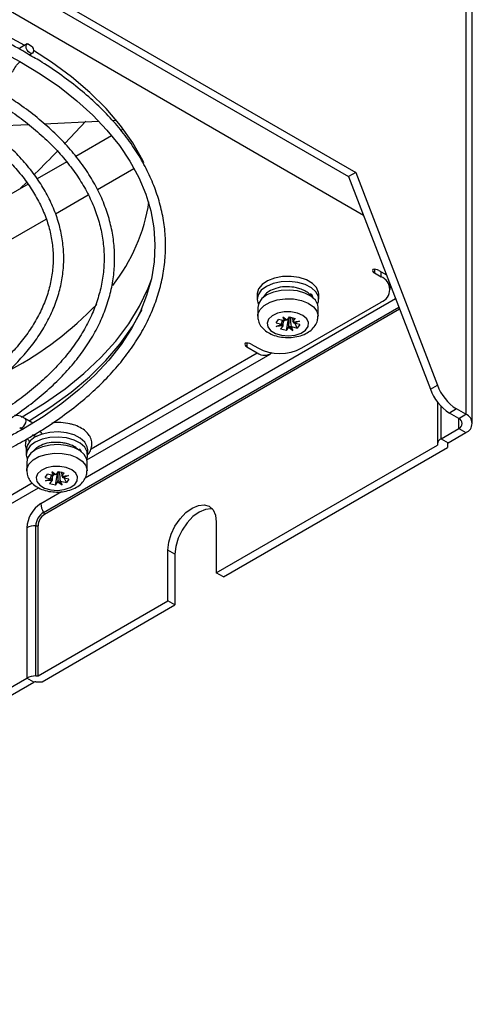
# Model space of a CAD drawing. Header units: millimetres. Extents: x 196 to 867, y -245 to 1107.
# Tile 9 of 79: x 843 to 867, y -232 to -179. Entities that reach past the tile are written whole.
import ezdxf

# ---------------------------------------------------------------- set-up
doc = ezdxf.new("R2010")
doc.units = ezdxf.units.MM

msp = doc.modelspace()

# ---------------------------------------------------------------- linework, layer by layer
at = {"color": 7, "linetype": 'Continuous', "lineweight": 25}
for p, q in [((867.065, 148.15), (867.065, -200.241)), ((867.416, -200.731), (867.416, 147.66)), ((832.04, -170.931), (860.795, -187.531)), ((832.417, -170.713), (861.172, -187.313)), ((843.585, -180.436), (843.184, -180.668)), ((843.859, -180.584), (843.595, -180.432)), ((843.707, -181.021), (843.868, -180.927)), ((841.32, -184.853), (843.655, -184.742)), ((844.491, -184.702), (847.403, -184.562)), ((845.599, -185.755), (846.734, -184.556)), ((848.155, -184.526), (848.363, -184.517)), ((848.103, -185.346), (846.192, -186.449)), ((848.729, -184.984), (848.6, -185.059)), ((845.7, -186.733), (844.115, -187.648)), ((849.792, -186.815), (849.834, -186.79)), ((847.352, -188.224), (849.3, -187.099)), ((861.172, -187.313), (860.795, -187.531)), ((861.172, -187.313), (865.547, -198.679)), ((843.631, -187.928), (841.987, -188.877)), ((843.237, -188.155), (843.559, -187.832)), ((860.795, -187.531), (865.17, -198.897)), ((845.111, -189.517), (846.854, -188.511)), ((842.718, -190.899), (844.601, -189.812)), ((862.174, -192.681), (862.528, -192.885)), ((862.41, -192.545), (862.815, -192.779)), ((863.016, -193.566), (863.016, -193.3)), ((855.893, -193.817), (855.893, -194.089)), ((858.285, -196.695), (862.528, -194.246)), ((858.687, -193.817), (858.75, -193.802)), ((858.913, -194.065), (858.817, -193.841)), ((858.819, -193.953), (858.824, -193.961)), ((859.193, -194.089), (859.193, -193.817)), ((863.525, -194.623), (844.52, -205.594)), ((855.926, -194.529), (855.926, -194.992)), ((859.159, -194.992), (859.159, -194.529)), ((856.907, -195.355), (857.039, -195.172)), ((856.907, -195.355), (857.221, -195.43)), ((857.353, -195.247), (857.039, -195.172)), ((857.223, -195.43), (857.243, -195.221)), ((857.49, -195.215), (857.274, -195.049)), ((857.274, -195.049), (857.353, -195.247)), ((857.419, -195.195), (857.274, -195.049)), ((857.289, -195.232), (857.279, -195.508)), ((857.353, -195.247), (857.355, -195.247)), ((857.465, -195.767), (857.575, -195.14)), ((857.489, -195.215), (857.49, -195.215)), ((857.62, -195.034), (857.49, -195.215)), ((857.548, -195.134), (857.575, -195.14)), ((857.615, -195.086), (857.575, -195.14)), ((857.58, -195.09), (857.615, -195.086)), ((857.62, -195.034), (857.938, -195.11)), ((857.685, -195.069), (857.717, -195.057)), ((857.779, -195.092), (857.685, -195.069)), ((857.779, -195.092), (857.792, -195.075)), ((857.797, -195.056), (857.807, -195.291)), ((857.807, -195.291), (857.938, -195.11)), ((857.807, -195.291), (858.164, -195.262)), ((857.807, -195.291), (857.807, -195.291)), ((857.84, -195.296), (858.164, -195.262)), ((857.864, -195.37), (857.862, -195.369)), ((858.164, -195.262), (857.864, -195.37)), ((858.178, -195.445), (857.864, -195.37)), ((856.921, -195.539), (857.221, -195.43)), ((857.245, -195.437), (856.921, -195.539)), ((857.278, -195.51), (856.921, -195.539)), ((857.278, -195.51), (857.148, -195.691)), ((857.465, -195.767), (857.148, -195.691)), ((857.221, -195.43), (857.223, -195.43)), ((857.279, -195.508), (857.278, -195.51)), ((857.465, -195.767), (857.595, -195.586)), ((857.596, -195.584), (857.595, -195.586)), ((857.595, -195.586), (857.811, -195.752)), ((857.666, -195.538), (857.811, -195.752)), ((857.732, -195.553), (857.731, -195.552)), ((857.811, -195.752), (857.732, -195.553)), ((857.732, -195.553), (858.046, -195.628)), ((858.046, -195.628), (857.925, -195.385)), ((858.178, -195.445), (858.046, -195.628)), ((855.339, -196.627), (855.904, -196.954)), ((855.574, -196.491), (855.928, -196.695)), ((846.782, -202.682), (856.588, -197.021)), ((865.17, -198.897), (865.547, -198.679)), ((865.549, -199.581), (865.549, -201.82)), ((866.57, -199.956), (866.193, -200.173)), ((867.065, -200.241), (866.57, -199.956)), ((843.887, -200.708), (843.468, -200.466)), ((866.688, -200.459), (866.193, -200.173)), ((866.688, -200.459), (867.065, -200.241)), ((843.184, -200.956), (843.365, -201.061)), ((865.745, -201.548), (866.688, -201.003)), ((866.688, -201.003), (867.065, -201.221)), ((865.745, -201.548), (866.122, -201.765)), ((866.122, -201.765), (867.065, -201.221)), ((843.527, -202.136), (843.527, -202.408)), ((846.315, -202.131), (846.38, -202.115)), ((846.488, -202.249), (846.446, -202.153)), ((846.827, -202.408), (846.827, -202.136)), ((853.712, -208.725), (865.549, -201.892)), ((854.09, -208.943), (866.083, -202.019)), ((865.549, -201.82), (865.549, -201.892)), ((866.083, -201.82), (866.083, -202.019)), ((843.56, -202.794), (843.56, -203.256)), ((846.794, -203.256), (846.794, -202.794)), ((844.541, -203.623), (844.67, -203.439)), ((844.541, -203.623), (844.856, -203.696)), ((844.558, -203.806), (844.856, -203.696)), ((844.881, -203.703), (844.558, -203.806)), ((844.914, -203.776), (844.558, -203.806)), ((844.985, -203.513), (844.67, -203.439)), ((844.914, -203.776), (844.786, -203.957)), ((844.856, -203.696), (844.858, -203.696)), ((844.858, -203.696), (844.878, -203.488)), ((845.122, -203.479), (844.903, -203.314)), ((844.903, -203.314), (844.985, -203.513)), ((845.051, -203.46), (844.903, -203.314)), ((844.915, -203.774), (844.914, -203.776)), ((844.925, -203.499), (844.915, -203.774)), ((844.985, -203.513), (844.987, -203.512)), ((845.104, -204.032), (845.213, -203.405)), ((845.121, -203.48), (845.122, -203.479)), ((845.25, -203.298), (845.122, -203.479)), ((845.18, -203.397), (845.213, -203.405)), ((845.21, -203.355), (845.251, -203.35)), ((845.251, -203.35), (845.213, -203.405)), ((845.25, -203.298), (845.568, -203.372)), ((845.322, -203.333), (845.351, -203.321)), ((845.416, -203.355), (845.322, -203.333)), ((845.43, -203.32), (845.439, -203.554)), ((845.439, -203.554), (845.44, -203.554)), ((845.44, -203.554), (845.568, -203.372)), ((845.44, -203.554), (845.796, -203.523)), ((845.473, -203.559), (845.796, -203.523)), ((845.498, -203.633), (845.496, -203.632)), ((845.796, -203.523), (845.498, -203.633)), ((845.813, -203.707), (845.498, -203.633)), ((845.684, -203.89), (845.563, -203.648)), ((845.813, -203.707), (845.684, -203.89)), ((809.063, -224.457), (844.195, -204.175)), ((845.104, -204.032), (844.786, -203.957)), ((845.104, -204.032), (845.232, -203.85)), ((845.233, -203.848), (845.232, -203.85)), ((845.232, -203.85), (845.451, -204.015)), ((845.303, -203.801), (845.451, -204.015)), ((845.369, -203.817), (845.367, -203.815)), ((845.451, -204.015), (845.369, -203.817)), ((845.369, -203.817), (845.684, -203.89)), ((844.458, -205.486), (844.52, -205.594)), ((843.571, -206.319), (843.571, -214.348)), ((844.042, -214.236), (844.042, -206.206)), ((844.042, -206.206), (844.166, -206.206)), ((844.166, -214.236), (844.166, -206.206)), ((853.712, -206.003), (853.712, -208.725)), ((851.12, -210.222), (851.12, -207.5)), ((851.497, -207.718), (851.12, -207.5)), ((851.497, -207.718), (851.497, -210.439)), ((854.09, -208.943), (853.712, -208.725)), ((844.166, -214.236), (851.12, -210.222)), ((844.387, -214.544), (851.497, -210.439)), ((851.497, -210.439), (851.12, -210.222)), ((844.042, -214.236), (844.166, -214.236)), ((813.72, -231.581), (843.571, -214.348)), ((814.098, -231.798), (843.948, -214.566)), ((843.948, -214.566), (843.571, -214.348)), ((844.042, -214.544), (844.387, -214.544))]:
    msp.add_line(p, q, dxfattribs=at)
at = {"color": 8, "linetype": 'Continuous', "lineweight": 25}
for p, q in [((861.597, -189.613), (830.896, -171.89)), ((862.174, -192.489), (862.174, -192.681)), ((862.528, -192.885), (862.528, -192.613)), ((863.308, -194.06), (846.687, -203.655)), ((844.458, -205.486), (863.48, -194.505)), ((847.006, -202.091), (855.904, -196.954)), ((855.339, -196.435), (855.339, -196.627)), ((865.745, -201.548), (865.745, -199.812)), ((866.688, -201.003), (866.688, -200.459)), ((809.168, -223.934), (843.85, -203.913)), ((845.424, -204.384), (844.32, -205.022))]:
    msp.add_line(p, q, dxfattribs=at)
at = {"color": 7, "linetype": 'Continuous', "lineweight": 25, "flags": 128}
for points in [[(843.453, -180.513), (842.171, -179.829), (840.809, -179.199), (839.373, -178.626), (837.87, -178.113), (836.308, -177.663), (834.694, -177.277), (833.038, -176.959), (831.347, -176.709), (829.629, -176.528), (827.893, -176.419), (826.149, -176.38), (824.404, -176.413), (822.667, -176.517), (820.948, -176.691), (819.254, -176.935), (817.594, -177.248), (815.977, -177.628), (814.41, -178.073), (812.902, -178.581), (811.46, -179.149), (810.091, -179.775), (808.802, -180.455)], [(843.859, -180.584), (843.907, -180.686), (843.927, -180.787), (843.914, -180.871), (843.871, -180.925), (843.805, -180.94), (843.727, -180.913), (843.648, -180.849), (843.582, -180.758), (843.539, -180.655), (843.527, -180.556), (843.546, -180.477), (843.595, -180.432)], [(842.019, -180.748), (843.192, -181.368), (844.29, -182.03), (845.31, -182.732), (846.247, -183.469), (847.096, -184.24), (847.855, -185.039), (848.521, -185.865), (849.09, -186.712), (849.561, -187.579), (849.932, -188.462), (850.201, -189.357), (850.367, -190.261), (850.428, -191.17), (850.385, -192.081), (850.236, -192.989), (849.982, -193.89), (849.626, -194.779), (849.168, -195.653), (848.611, -196.507), (847.957, -197.339), (847.209, -198.144), (846.37, -198.92), (845.445, -199.663), (844.435, -200.371), (843.385, -201.017), (843.385, -201.017)], [(849.834, -186.79), (849.776, -186.673), (849.236, -185.719), (848.581, -184.79), (847.815, -183.89), (846.94, -183.024), (845.963, -182.195), (844.886, -181.408), (843.927, -180.792)], [(843.279, -200.39), (843.312, -200.371), (844.508, -199.647), (845.614, -198.877), (846.623, -198.063), (847.531, -197.211), (848.333, -196.324), (849.024, -195.406), (849.603, -194.463), (850.066, -193.499), (850.242, -193.039)], [(859.193, -193.817), (859.184, -193.72), (859.078, -193.468), (858.857, -193.242), (858.54, -193.058), (858.148, -192.931), (857.711, -192.87), (857.262, -192.879), (856.834, -192.957), (856.458, -193.099), (856.163, -193.295), (855.97, -193.529), (855.894, -193.785), (855.893, -193.817)], [(859.129, -194.351), (859.181, -194.204), (859.173, -193.945), (859.045, -193.696), (858.806, -193.476), (858.472, -193.303), (858.07, -193.187), (857.629, -193.138), (857.181, -193.16), (856.76, -193.251), (856.397, -193.404), (856.119, -193.608), (855.947, -193.847), (855.893, -194.105), (855.956, -194.351)], [(859.159, -194.529), (859.14, -194.387), (859.015, -194.144), (858.78, -193.929), (858.453, -193.758), (858.059, -193.645), (857.627, -193.597), (857.188, -193.619), (856.776, -193.708), (856.42, -193.858), (856.148, -194.057), (855.979, -194.292), (855.926, -194.529)], [(843.685, -200.592), (844.857, -199.851), (845.936, -199.065), (846.916, -198.238), (847.794, -197.372), (848.563, -196.473), (849.221, -195.544), (849.744, -194.632)], [(856.511, -195.153), (856.428, -195.36), (856.466, -195.571), (856.62, -195.763), (856.874, -195.917), (857.201, -196.014), (857.565, -196.045), (857.926, -196.006), (858.246, -195.901), (858.489, -195.742), (858.63, -195.546), (858.653, -195.334), (858.556, -195.13), (858.349, -194.954), (858.055, -194.827), (857.705, -194.762), (857.337, -194.767), (856.992, -194.839), (856.706, -194.973), (856.511, -195.153)], [(846.827, -202.136), (846.806, -201.984), (846.674, -201.736), (846.431, -201.517), (846.095, -201.345), (845.692, -201.231), (845.25, -201.185), (844.802, -201.209), (844.383, -201.301), (844.022, -201.456), (843.747, -201.661), (843.578, -201.902), (843.527, -202.136)], [(846.774, -202.648), (846.817, -202.515), (846.806, -202.256), (846.674, -202.008), (846.431, -201.789), (846.095, -201.617), (845.692, -201.503), (845.25, -201.457), (844.802, -201.481), (844.383, -201.574), (844.022, -201.728), (843.747, -201.933), (843.578, -202.174), (843.528, -202.432), (843.58, -202.648)], [(846.794, -202.794), (846.773, -202.644), (846.644, -202.401), (846.406, -202.187), (846.077, -202.018), (845.681, -201.907), (845.248, -201.861), (844.81, -201.885), (844.399, -201.976), (844.045, -202.127), (843.776, -202.328), (843.61, -202.564), (843.56, -202.794)], [(844.142, -203.422), (844.062, -203.629), (844.103, -203.84), (844.26, -204.032), (844.516, -204.184), (844.844, -204.28), (845.208, -204.309), (845.569, -204.268), (845.887, -204.162), (846.129, -204.002), (846.267, -203.805), (846.287, -203.594), (846.187, -203.389), (845.977, -203.215), (845.681, -203.089), (845.33, -203.026), (844.963, -203.032), (844.618, -203.107), (844.335, -203.242), (844.142, -203.422)], [(851.12, -207.5), (851.164, -207.087), (851.293, -206.651), (851.499, -206.222), (851.768, -205.829), (852.081, -205.499), (852.416, -205.255), (852.752, -205.112), (853.064, -205.081), (853.333, -205.164), (853.539, -205.355), (853.668, -205.641), (853.712, -206.003)], [(853.502, -205.307), (853.441, -205.299), (853.129, -205.33), (852.793, -205.472), (852.458, -205.717), (852.145, -206.047), (851.877, -206.44), (851.671, -206.869), (851.541, -207.305), (851.497, -207.718)]]:
    msp.add_lwpolyline(points, dxfattribs=at)
at = {"color": 8, "linetype": 'Continuous', "lineweight": 25, "flags": 128}
for points in [[(856.05, -194.634), (856.272, -194.415), (856.589, -194.238), (856.977, -194.118), (857.406, -194.062), (857.846, -194.075), (858.263, -194.156), (858.627, -194.3), (858.91, -194.494), (859.092, -194.726), (859.159, -194.977), (859.159, -194.998)], [(855.926, -194.994), (855.938, -194.88), (856.05, -194.634)], [(843.185, -200.957), (843.249, -200.969), (843.326, -200.942), (843.403, -200.881), (843.468, -200.793), (843.511, -200.693), (843.526, -200.595), (843.511, -200.516), (843.468, -200.466), (843.468, -200.466)], [(843.679, -202.906), (843.899, -202.685), (844.213, -202.507), (844.599, -202.385), (845.027, -202.327), (845.467, -202.338), (845.886, -202.418), (846.251, -202.559), (846.538, -202.752), (846.723, -202.983), (846.793, -203.234), (846.794, -203.26)], [(843.56, -203.258), (843.571, -203.152), (843.679, -202.906)]]:
    msp.add_lwpolyline(points, dxfattribs=at)
at = {"color": 7, "linetype": 'Continuous', "lineweight": 25}
for centre, radius, start, end in [((840.659, -187.429), 9.558, 321.7309, 351.3123), ((862.226, -192.544), 0.147, 160.539, 249.2579), ((862.175, -193), 0.512, 62.6428, 99.7711), ((862.269, -193.566), 0.728, 290.7834, 69.2166), ((858.728, -193.909), 0.109, 331.3631, 78.5011), ((834.105, -181.705), 18.291, 298.0751, 316.2046), ((857.553, -194.67), 0.42, 278.4455, 288.3845), ((855.391, -196.49), 0.147, 160.539, 249.2579), ((855.339, -196.945), 0.512, 62.6428, 99.7711), ((856.29, -196.468), 0.62, 231.5491, 309.6136), ((857.107, -194.421), 2.562, 242.6097, 297.3903), ((867.574, -198.018), 2.56, 200.0819, 237.3531), ((867.951, -197.8), 2.56, 200.0819, 237.3531), ((866.585, -200.731), 0.291, 290.7834, 69.2166), ((866.879, -200.731), 0.524, 290.7834, 69.2166), ((845.27, -203.542), 2.856, 77.777, 97.1877), ((843.907, -201.444), 0.313, 197.4517, 232.6598), ((865.883, -201.853), 0.335, 114.3747, 174.3052), ((846.365, -202.216), 0.102, 351.7115, 81.562), ((866.149, -201.826), 0.0671, 114.3747, 174.3052), ((845.188, -202.938), 0.417, 278.7245, 288.7064), ((845.197, -206.393), 1.628, 122.6055, 177.3945), ((845.281, -204.989), 0.962, 181.9565, 211.1437), ((844.945, -206.248), 0.904, 122.6055, 177.3945), ((844.934, -206.241), 0.768, 122.6055, 177.3945), ((844.023, -207.168), 0.962, 88.8559, 118.0402), ((844.023, -215.198), 0.962, 88.8559, 118.0402), ((844.038, -214.736), 0.192, 88.8559, 118.0402)]:
    msp.add_arc(centre, radius, start, end, dxfattribs=at)
at = {"color": 8, "linetype": 'Continuous', "lineweight": 25}
for centre, radius, start, end in [((844.815, -200.965), 0.555, 197.8069, 217.5584), ((843.913, -201.159), 0.193, 252.3552, 326.4185)]:
    msp.add_arc(centre, radius, start, end, dxfattribs=at)
at = {"color": 7, "linetype": 'Continuous', "lineweight": 25}
for centre, major_axis, ratio, start_param, end_param in [((857.53, -195.349), (0.3, 0.213), 0.514437, 1.575739, 1.802581), ((857.553, -195.33), (0.317, -0.129), 0.254874, 1.8746, 2.107589), ((857.541, -195.328), (0.318, 0.021), 0.110016, 0.342639, 0.575628), ((857.549, -195.353), (-0.249, 0.258), 0.775849, 4.021601, 4.248443), ((857.536, -195.341), (0.319, 0.082), 0.166854, 3.301267, 3.528109), ((857.544, -195.342), (-0.153, 0.302), 0.925191, 1.42004, 1.653029), ((857.532, -195.339), (0.278, 0.238), 0.650115, 4.404648, 4.637637), ((857.555, -195.345), (0.313, -0.175), 0.37547, 5.273363, 5.500205), ((845.17, -203.605), (0.319, 0.083), 0.168512, 3.308432, 3.535275), ((845.179, -203.607), (-0.157, 0.3), 0.922565, 1.411354, 1.644343), ((845.165, -203.613), (0.3, 0.213), 0.517023, 1.581057, 1.8079), ((845.187, -203.595), (0.317, -0.128), 0.252677, 1.881111, 2.1141), ((845.175, -203.592), (0.318, 0.022), 0.110507, 0.350368, 0.583357), ((845.184, -203.618), (-0.25, 0.258), 0.772962, 4.02544, 4.252282), ((845.167, -203.604), (0.278, 0.239), 0.652833, 4.409455, 4.642444), ((845.19, -203.61), (0.313, -0.174), 0.373011, 5.279224, 5.506066)]:
    msp.add_ellipse(centre, major_axis=major_axis, ratio=ratio, start_param=start_param, end_param=end_param, dxfattribs=at)
for points, knots in [([(843.661, -180.994), (843.523, -180.911), (843.008, -180.604), (842.04, -180.118), (840.765, -179.539), (839.423, -179.012), (838.027, -178.537), (836.58, -178.116), (835.089, -177.751), (833.561, -177.443), (832.002, -177.193), (830.418, -177.003), (828.816, -176.873), (827.203, -176.804), (825.586, -176.795), (823.971, -176.848), (822.366, -176.962), (820.776, -177.136), (819.21, -177.37), (817.673, -177.663), (816.171, -178.013), (814.712, -178.419), (813.302, -178.88), (811.945, -179.393), (810.651, -179.958), (809.564, -180.49), (808.941, -180.852), (808.7, -180.992)], [0, 0, 0, 0, 0.015292, 0.056993, 0.09869, 0.14038, 0.182063, 0.22374, 0.265409, 0.307072, 0.348729, 0.390382, 0.432033, 0.473681, 0.515328, 0.556975, 0.598623, 0.640274, 0.681928, 0.723586, 0.765251, 0.806922, 0.848601, 0.890289, 0.931986, 0.973692, 1, 1, 1, 1]), ([(843.668, -201.508), (843.868, -201.39), (844.446, -201.049), (845.346, -200.451), (846.337, -199.704), (847.242, -198.919), (848.057, -198.101), (848.779, -197.253), (849.404, -196.379), (849.929, -195.483), (850.353, -194.568), (850.673, -193.639), (850.888, -192.701), (850.998, -191.757), (851.002, -190.812), (850.9, -189.869), (850.694, -188.933), (850.384, -188.007), (849.972, -187.095), (849.458, -186.2), (848.845, -185.327), (848.135, -184.479), (847.331, -183.66), (846.438, -182.873), (845.455, -182.123), (844.531, -181.494), (843.904, -181.133), (843.661, -180.994)], [0, 0, 0, 0, 0.021901, 0.063496, 0.105101, 0.146702, 0.188289, 0.229852, 0.271374, 0.312839, 0.354231, 0.395539, 0.436759, 0.477903, 0.518994, 0.560067, 0.601148, 0.642272, 0.683464, 0.724738, 0.766094, 0.807522, 0.849009, 0.890538, 0.932095, 0.973668, 1, 1, 1, 1]), ([(842.805, -181.943), (842.83, -181.892), (842.904, -181.74), (843.039, -181.535), (843.157, -181.42), (843.202, -181.376)], [0, 0, 0, 0, 0.241913, 0.714386, 1, 1, 1, 1]), ([(843.385, -201.017), (843.186, -201.129), (842.608, -201.456), (841.597, -201.963), (840.331, -202.522), (839.004, -203.032), (837.62, -203.491), (836.187, -203.897), (834.709, -204.248), (833.195, -204.542), (831.65, -204.778), (830.081, -204.956), (828.495, -205.074), (826.899, -205.131), (825.299, -205.128), (823.704, -205.064), (822.119, -204.941), (820.552, -204.757), (819.009, -204.515), (817.498, -204.215), (816.025, -203.859), (814.596, -203.447), (813.218, -202.983), (811.896, -202.468), (810.637, -201.905), (809.445, -201.296), (808.326, -200.644), (807.285, -199.951), (806.326, -199.222), (805.454, -198.459), (804.671, -197.666), (803.98, -196.846), (803.386, -196.003), (802.889, -195.14), (802.492, -194.26), (802.197, -193.368), (802.005, -192.465), (801.917, -191.556), (801.934, -190.645), (802.056, -189.735), (802.283, -188.832), (802.614, -187.939), (803.046, -187.06), (803.579, -186.2), (804.209, -185.362), (804.934, -184.549), (805.749, -183.763), (806.659, -183.014), (807.357, -182.489), (807.774, -182.227), (807.832, -182.19)], [0, 0, 0, 0, 0.0112236, 0.0325833, 0.0539488, 0.0753176, 0.0966903, 0.1180668, 0.1394471, 0.1608307, 0.1822173, 0.2036062, 0.2249969, 0.2463888, 0.2677813, 0.2891738, 0.3105654, 0.3319555, 0.3533435, 0.3747288, 0.3961108, 0.417489, 0.4388627, 0.4602317, 0.4815958, 0.502955, 0.5243099, 0.5456615, 0.5670119, 0.5883631, 0.6097192, 0.6310862, 0.6524718, 0.6738853, 0.6953365, 0.7168343, 0.7383828, 0.7599791, 0.7816107, 0.8032552, 0.824882, 0.8464719, 0.8680146, 0.8895092, 0.910961, 0.9323789, 0.9537722, 0.9751494, 0.9965173, 1, 1, 1, 1]), ([(806.658, -182.327), (806.499, -182.443), (806.001, -182.804), (805.256, -183.451), (804.422, -184.262), (803.687, -185.106), (803.046, -185.976), (802.505, -186.869), (802.065, -187.781), (801.728, -188.708), (801.496, -189.645), (801.37, -190.589), (801.349, -191.534), (801.434, -192.477), (801.623, -193.414), (801.917, -194.342), (802.313, -195.257), (802.811, -196.154), (803.409, -197.031), (804.104, -197.884), (804.893, -198.708), (805.772, -199.5), (806.739, -200.257), (807.789, -200.975), (808.916, -201.651), (810.117, -202.283), (811.386, -202.868), (812.717, -203.403), (814.106, -203.886), (815.545, -204.316), (817.029, -204.69), (818.552, -205.008), (820.107, -205.267), (821.687, -205.466), (823.287, -205.606), (824.898, -205.685), (826.515, -205.703), (828.131, -205.659), (829.738, -205.555), (831.33, -205.39), (832.901, -205.166), (834.443, -204.883), (835.951, -204.542), (837.417, -204.144), (838.835, -203.692), (840.201, -203.187), (841.506, -202.63), (842.664, -202.07), (843.361, -201.68), (843.668, -201.508)], [0, 0, 0, 0, 0.01022, 0.031908, 0.053589, 0.075258, 0.096908, 0.11853, 0.140114, 0.161655, 0.183151, 0.204605, 0.226029, 0.247441, 0.268855, 0.290288, 0.311756, 0.333265, 0.354818, 0.376409, 0.398032, 0.419679, 0.441341, 0.463012, 0.484688, 0.506364, 0.528038, 0.549709, 0.571376, 0.593039, 0.614699, 0.636356, 0.65801, 0.679661, 0.701311, 0.722959, 0.744607, 0.766255, 0.787903, 0.809553, 0.831204, 0.852857, 0.874513, 0.896173, 0.917837, 0.939505, 0.961178, 0.982856, 1, 1, 1, 1]), ([(841.861, -200.976), (842.009, -200.888), (842.514, -200.59), (843.32, -200.048), (844.247, -199.338), (845.086, -198.591), (845.835, -197.811), (846.49, -197.001), (847.047, -196.167), (847.503, -195.312), (847.856, -194.44), (848.105, -193.557), (848.248, -192.666), (848.286, -191.773), (848.218, -190.881), (848.045, -189.995), (847.768, -189.119), (847.389, -188.256), (846.908, -187.41), (846.328, -186.586), (845.651, -185.787), (844.881, -185.016), (844.019, -184.281), (843.149, -183.628), (842.531, -183.242), (842.261, -183.072)], [0, 0, 0, 0, 0.018725, 0.06404, 0.109366, 0.154686, 0.199987, 0.245251, 0.290456, 0.33558, 0.380603, 0.425512, 0.470314, 0.515034, 0.559713, 0.604391, 0.649113, 0.693918, 0.738826, 0.78384, 0.828948, 0.874131, 0.919367, 0.964638, 1, 1, 1, 1]), ([(841.894, -183.515), (842.076, -183.625), (842.603, -183.942), (843.389, -184.51), (844.252, -185.212), (845.023, -185.948), (845.703, -186.711), (846.288, -187.498), (846.776, -188.305), (847.164, -189.13), (847.451, -189.968), (847.636, -190.816), (847.716, -191.671), (847.692, -192.528), (847.563, -193.383), (847.328, -194.232), (846.991, -195.069), (846.552, -195.89), (846.014, -196.692), (845.379, -197.47), (844.652, -198.222), (843.834, -198.943), (842.932, -199.631), (842.123, -200.162), (841.543, -200.511), (841.298, -200.647), (841.217, -200.691)], [0, 0, 0, 0, 0.023647, 0.068425, 0.113201, 0.157984, 0.202787, 0.247628, 0.292531, 0.337523, 0.382628, 0.42786, 0.473215, 0.51866, 0.564133, 0.609554, 0.654876, 0.700076, 0.745158, 0.790141, 0.835049, 0.879906, 0.924733, 0.969545, 0.990028, 1, 1, 1, 1]), ([(840.033, -184.665), (840.291, -184.83), (840.862, -185.194), (841.648, -185.801), (842.403, -186.475), (843.066, -187.178), (843.636, -187.906), (844.109, -188.656), (844.483, -189.423), (844.756, -190.203), (844.926, -190.994), (844.993, -191.791), (844.955, -192.59), (844.812, -193.386), (844.564, -194.175), (844.214, -194.951), (843.763, -195.71), (843.214, -196.448), (842.571, -197.16), (841.837, -197.844), (841.014, -198.494), (840.237, -199.025), (839.721, -199.331), (839.53, -199.445)], [0, 0, 0, 0, 0.040247, 0.088911, 0.137577, 0.18626, 0.234984, 0.28378, 0.332686, 0.381737, 0.430958, 0.480345, 0.52985, 0.579381, 0.628827, 0.678126, 0.727262, 0.776248, 0.825118, 0.873906, 0.922645, 0.971359, 1, 1, 1, 1]), ([(839.813, -199.935), (839.989, -199.831), (840.501, -199.529), (841.289, -198.995), (842.147, -198.325), (842.916, -197.617), (843.595, -196.877), (844.178, -196.11), (844.661, -195.318), (845.043, -194.507), (845.321, -193.683), (845.493, -192.849), (845.56, -192.011), (845.521, -191.174), (845.377, -190.341), (845.129, -189.518), (844.778, -188.708), (844.326, -187.916), (843.774, -187.145), (843.126, -186.4), (842.387, -185.684), (841.55, -185.007), (840.947, -184.56), (840.603, -184.352), (840.59, -184.344)], [0, 0, 0, 0, 0.025773, 0.074718, 0.123678, 0.172628, 0.221549, 0.270414, 0.319192, 0.367852, 0.41637, 0.464741, 0.512988, 0.561162, 0.609321, 0.657522, 0.705823, 0.754257, 0.80283, 0.851525, 0.900315, 0.949171, 0.998067, 1, 1, 1, 1]), ([(843.959, -187.431), (843.98, -187.41), (844.423, -186.967), (844.822, -186.559), (845.202, -186.171)], [0, 0, 0, 0, 0.046351, 1, 1, 1, 1]), ([(857.386, -193.427), (857.382, -193.426), (857.215, -193.418), (856.897, -193.497), (856.537, -193.651), (856.303, -193.832), (856.245, -193.968), (856.223, -194.02)], [0, 0, 0, 0, 0.007534, 0.315778, 0.609334, 0.849493, 1, 1, 1, 1]), ([(858.819, -193.953), (858.759, -193.883), (858.646, -193.75), (858.396, -193.603), (858.135, -193.504), (857.801, -193.427), (857.548, -193.427), (857.386, -193.427)], [0, 0, 0, 0, 0.209032, 0.399106, 0.570928, 0.725198, 1, 1, 1, 1]), ([(855.935, -194.994), (855.938, -195.077), (855.946, -195.258), (856.076, -195.512), (856.28, -195.74), (856.558, -195.925), (856.904, -196.062), (857.302, -196.136), (857.719, -196.142), (858.129, -196.076), (858.496, -195.943), (858.795, -195.751), (859.008, -195.514), (859.138, -195.257), (859.148, -195.08), (859.152, -195.001)], [0, 0, 0, 0, 0.059865, 0.131339, 0.203735, 0.281441, 0.365088, 0.451027, 0.537, 0.623722, 0.712265, 0.794526, 0.871001, 0.942769, 1, 1, 1, 1]), ([(843.468, -200.466), (843.41, -200.436), (843.256, -200.356), (843.065, -200.294), (842.938, -200.305), (842.91, -200.307)], [0, 0, 0, 0, 0.313916, 0.844722, 1, 1, 1, 1]), ([(846.793, -202.43), (846.813, -202.412), (846.912, -202.326), (847.009, -202.13), (847.072, -201.851), (847.025, -201.566), (846.881, -201.306), (846.654, -201.08), (846.346, -200.899), (846.071, -200.788), (845.898, -200.759), (845.864, -200.754)], [0, 0, 0, 0, 0.033782, 0.162529, 0.286357, 0.417313, 0.545604, 0.678439, 0.819331, 0.964863, 1, 1, 1, 1]), ([(843.534, -201.581), (843.514, -201.658), (843.471, -201.828), (843.49, -202.024), (843.544, -202.12), (843.549, -202.13)], [0, 0, 0, 0, 0.423769, 0.940258, 1, 1, 1, 1]), ([(843.854, -201.343), (843.896, -201.365), (843.98, -201.408), (844.079, -201.419), (844.128, -201.424)], [0, 0, 0, 0, 0.505661, 1, 1, 1, 1]), ([(845.006, -201.746), (845.003, -201.746), (844.838, -201.739), (844.524, -201.817), (844.173, -201.975), (843.965, -202.12), (843.921, -202.214), (843.915, -202.226)], [0, 0, 0, 0, 0.00514, 0.353627, 0.68532, 0.960051, 1, 1, 1, 1]), ([(846.352, -202.167), (846.32, -202.132), (846.232, -202.035), (846.021, -201.918), (845.76, -201.82), (845.423, -201.744), (845.169, -201.745), (845.006, -201.746)], [0, 0, 0, 0, 0.118502, 0.329685, 0.520615, 0.692062, 1, 1, 1, 1]), ([(843.568, -203.259), (843.573, -203.345), (843.583, -203.529), (843.717, -203.785), (843.923, -204.012), (844.204, -204.196), (844.553, -204.33), (844.951, -204.402), (845.369, -204.405), (845.778, -204.337), (846.143, -204.201), (846.439, -204.007), (846.649, -203.768), (846.775, -203.513), (846.783, -203.339), (846.786, -203.263)], [0, 0, 0, 0, 0.062393, 0.133752, 0.206233, 0.284122, 0.36788, 0.453772, 0.539696, 0.626414, 0.714996, 0.797041, 0.873227, 0.944832, 1, 1, 1, 1])]:
    msp.add_open_spline(points, degree=3, knots=knots, dxfattribs=at)
for points in [[(857.596, -195.584), (857.602, -195.418), (857.608, -195.252), (857.615, -195.086)], [(857.731, -195.552), (857.716, -195.391), (857.701, -195.23), (857.685, -195.069)], [(845.233, -203.848), (845.239, -203.682), (845.245, -203.516), (845.251, -203.35)], [(845.367, -203.815), (845.353, -203.655), (845.337, -203.494), (845.322, -203.333)]]:
    msp.add_open_spline(points, degree=3, dxfattribs=at)

doc.saveas('drawing.dxf')
